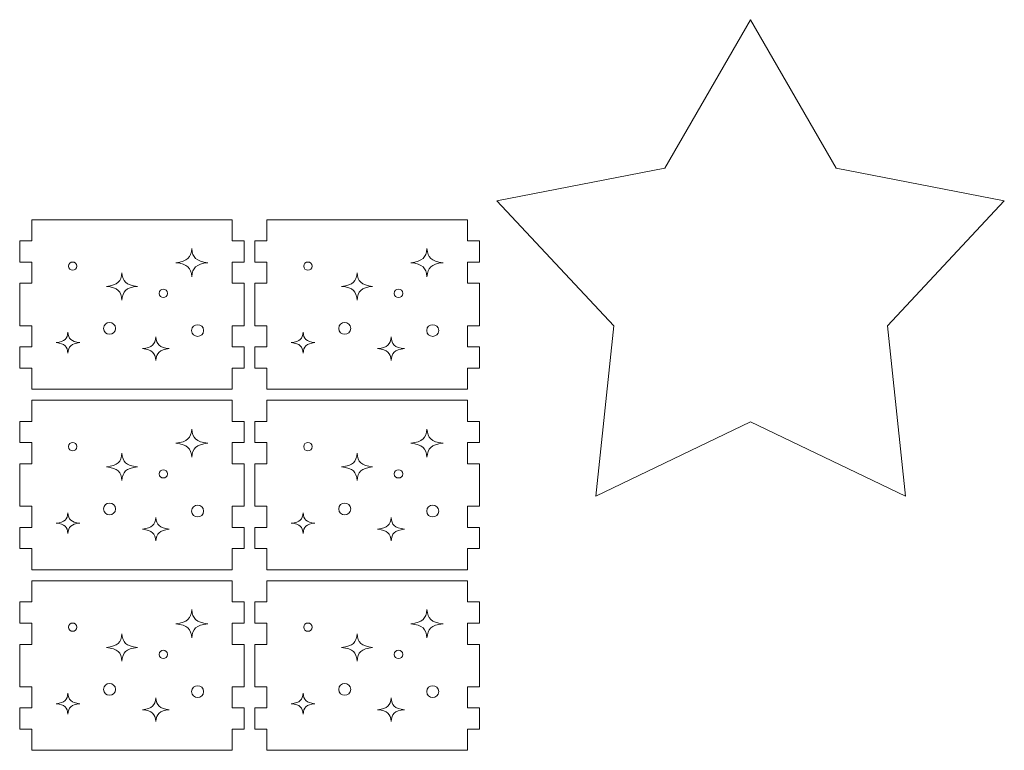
# Model space of a CAD drawing. Header units: millimetres. Extents: x -195 to 206, y -124 to 119.
# Tile 10 of 10: x 21 to 206, y -17 to 119. Entities that reach past the tile are written whole.
import ezdxf

# ---------------------------------------------------------------- set-up
doc = ezdxf.new("R2010")
doc.units = ezdxf.units.MM
doc.header["$MEASUREMENT"] = 0
doc.layers.add('Layer 1', color=7, linetype='Continuous')

msp = doc.modelspace()

# ---------------------------------------------------------------- linework, layer by layer
at = {"layer": 'Layer 1', "color": 140, "lineweight": 5}
msp.add_open_spline([(183.7209, 62.0719), (183.7209, 62.0719), (187.0667, 30.2372), (187.0667, 30.2372), (187.0667, 30.2372), (187.0667, 30.2372), (158.1106, 44.1735), (158.1106, 44.1735), (158.1106, 44.1735), (158.1106, 44.1735), (129.1541, 30.2372), (129.1541, 30.2372), (129.1541, 30.2372), (129.1541, 30.2372), (132.5001, 62.0719), (132.5001, 62.0719), (132.5001, 62.0719), (132.5001, 62.0719), (110.6734, 85.4783), (110.6734, 85.4783), (110.6734, 85.4783), (110.6734, 85.4783), (142.0896, 91.5848), (142.0896, 91.5848), (142.0896, 91.5848), (142.0896, 91.5848), (158.1106, 119.3343), (158.1106, 119.3343), (158.1106, 119.3343), (158.1106, 119.3343), (174.1316, 91.5848), (174.1316, 91.5848), (174.1316, 91.5848), (174.1316, 91.5848), (205.548, 85.4783), (205.548, 85.4783), (205.548, 85.4783), (205.548, 85.4783), (183.7209, 62.0719), (183.7209, 62.0719)], degree=3, knots=[0, 0, 0, 0, 0.09090909, 0.09090909, 0.09090909, 0.09090909, 0.18181818, 0.18181818, 0.18181818, 0.18181818, 0.27272727, 0.27272727, 0.27272727, 0.27272727, 0.36363636, 0.36363636, 0.36363636, 0.36363636, 0.45454545, 0.45454545, 0.45454545, 0.45454545, 0.54545455, 0.54545455, 0.54545455, 0.54545455, 0.63636364, 0.63636364, 0.63636364, 0.63636364, 0.72727273, 0.72727273, 0.72727273, 0.72727273, 0.81818182, 0.81818182, 0.81818182, 0.81818182, 1, 1, 1, 1], dxfattribs=at)
at = {"layer": 'Layer 1', "color": 1, "lineweight": 5}
for points, knots in [([(63.4158, 74.0108), (63.4158, 74.0108), (63.4158, 77.9721), (63.4158, 77.9721), (63.4158, 77.9721), (63.4158, 77.9721), (61.1657, 77.9721), (61.1657, 77.9721), (61.1657, 77.9721), (61.1657, 77.9721), (61.1657, 81.9335), (61.1657, 81.9335), (61.1657, 81.9335), (61.1657, 81.9335), (23.6657, 81.9335), (23.6657, 81.9335), (23.6657, 81.9335), (23.6657, 81.9335), (23.6657, 77.9722), (23.6657, 77.9722), (23.6657, 77.9722), (23.6657, 77.9722), (21.4157, 77.9721), (21.4157, 77.9721), (21.4157, 77.9721), (21.4157, 77.9721), (21.4157, 74.0107), (21.4157, 74.0107), (21.4157, 74.0107), (21.4157, 74.0107), (23.6657, 74.0108), (23.6657, 74.0108), (23.6657, 74.0108), (23.6657, 74.0108), (23.6657, 70.0495), (23.6657, 70.0495), (23.6657, 70.0495), (23.6657, 70.0495), (21.4157, 70.0494), (21.4157, 70.0494), (21.4157, 70.0494), (21.4157, 67.2785), (21.4157, 64.8976), (21.4157, 62.1267), (21.4157, 62.1267), (21.4157, 62.1267), (23.6657, 62.1267), (23.6657, 62.1267), (23.6657, 62.1267), (23.6657, 62.1267), (23.6657, 58.1653), (23.6657, 58.1653), (23.6657, 58.1653), (23.6657, 58.1653), (21.4157, 58.1654), (21.4157, 58.1654), (21.4157, 58.1654), (21.4157, 58.1654), (21.4157, 54.204), (21.4157, 54.204), (21.4157, 54.204), (21.4157, 54.204), (23.6657, 54.204), (23.6657, 54.204), (23.6657, 54.204), (23.6657, 54.204), (23.6657, 50.2427), (23.6657, 50.2427), (23.6657, 50.2427), (23.6657, 50.2427), (61.1657, 50.2427), (61.1657, 50.2427), (61.1657, 50.2427), (61.1657, 50.2427), (61.1657, 54.204), (61.1657, 54.204), (61.1657, 54.204), (61.1657, 54.204), (63.4158, 54.204), (63.4158, 54.204), (63.4158, 54.204), (63.4158, 54.204), (63.4158, 58.1653), (63.4158, 58.1653), (63.4158, 58.1653), (63.4158, 58.1653), (61.1657, 58.1653), (61.1657, 58.1653), (61.1657, 58.1653), (61.1657, 58.1653), (61.1657, 62.1267), (61.1657, 62.1267), (61.1657, 62.1267), (61.1657, 62.1267), (63.4158, 62.1267), (63.4158, 62.1267), (63.4158, 62.1267), (63.4158, 64.8976), (63.4158, 67.2785), (63.4158, 70.0494), (63.4158, 70.0494), (63.4158, 70.0494), (61.1657, 70.0494), (61.1657, 70.0494), (61.1657, 70.0494), (61.1657, 70.0494), (61.1657, 74.0108), (61.1657, 74.0108), (61.1657, 74.0108), (61.1657, 74.0108), (63.4158, 74.0108), (63.4158, 74.0108)], [0, 0, 0, 0, 0.03448276, 0.03448276, 0.03448276, 0.03448276, 0.06896552, 0.06896552, 0.06896552, 0.06896552, 0.10344828, 0.10344828, 0.10344828, 0.10344828, 0.13793103, 0.13793103, 0.13793103, 0.13793103, 0.17241379, 0.17241379, 0.17241379, 0.17241379, 0.20689655, 0.20689655, 0.20689655, 0.20689655, 0.24137931, 0.24137931, 0.24137931, 0.24137931, 0.27586207, 0.27586207, 0.27586207, 0.27586207, 0.31034483, 0.31034483, 0.31034483, 0.31034483, 0.34482759, 0.34482759, 0.34482759, 0.34482759, 0.37931034, 0.37931034, 0.37931034, 0.37931034, 0.4137931, 0.4137931, 0.4137931, 0.4137931, 0.44827586, 0.44827586, 0.44827586, 0.44827586, 0.48275862, 0.48275862, 0.48275862, 0.48275862, 0.51724138, 0.51724138, 0.51724138, 0.51724138, 0.55172414, 0.55172414, 0.55172414, 0.55172414, 0.5862069, 0.5862069, 0.5862069, 0.5862069, 0.62068966, 0.62068966, 0.62068966, 0.62068966, 0.65517241, 0.65517241, 0.65517241, 0.65517241, 0.68965517, 0.68965517, 0.68965517, 0.68965517, 0.72413793, 0.72413793, 0.72413793, 0.72413793, 0.75862069, 0.75862069, 0.75862069, 0.75862069, 0.79310345, 0.79310345, 0.79310345, 0.79310345, 0.82758621, 0.82758621, 0.82758621, 0.82758621, 0.86206897, 0.86206897, 0.86206897, 0.86206897, 0.89655172, 0.89655172, 0.89655172, 0.89655172, 0.93103448, 0.93103448, 0.93103448, 0.93103448, 1, 1, 1, 1]), ([(107.3953, 74.0108), (107.3953, 74.0108), (107.3953, 77.9721), (107.3953, 77.9721), (107.3953, 77.9721), (107.3953, 77.9721), (105.1453, 77.9721), (105.1453, 77.9721), (105.1453, 77.9721), (105.1453, 77.9721), (105.1453, 81.9335), (105.1453, 81.9335), (105.1453, 81.9335), (105.1453, 81.9335), (67.6453, 81.9335), (67.6453, 81.9335), (67.6453, 81.9335), (67.6453, 81.9335), (67.6453, 77.9722), (67.6453, 77.9722), (67.6453, 77.9722), (67.6453, 77.9722), (65.3953, 77.9721), (65.3953, 77.9721), (65.3953, 77.9721), (65.3953, 77.9721), (65.3953, 74.0107), (65.3953, 74.0107), (65.3953, 74.0107), (65.3953, 74.0107), (67.6453, 74.0108), (67.6453, 74.0108), (67.6453, 74.0108), (67.6453, 74.0108), (67.6453, 70.0495), (67.6453, 70.0495), (67.6453, 70.0495), (67.6453, 70.0495), (65.3953, 70.0494), (65.3953, 70.0494), (65.3953, 70.0494), (65.3953, 67.2785), (65.3953, 64.8976), (65.3953, 62.1267), (65.3953, 62.1267), (65.3953, 62.1267), (67.6453, 62.1267), (67.6453, 62.1267), (67.6453, 62.1267), (67.6453, 62.1267), (67.6453, 58.1653), (67.6453, 58.1653), (67.6453, 58.1653), (67.6453, 58.1653), (65.3953, 58.1654), (65.3953, 58.1654), (65.3953, 58.1654), (65.3953, 58.1654), (65.3953, 54.204), (65.3953, 54.204), (65.3953, 54.204), (65.3953, 54.204), (67.6453, 54.204), (67.6453, 54.204), (67.6453, 54.204), (67.6453, 54.204), (67.6453, 50.2427), (67.6453, 50.2427), (67.6453, 50.2427), (67.6453, 50.2427), (105.1453, 50.2427), (105.1453, 50.2427), (105.1453, 50.2427), (105.1453, 50.2427), (105.1453, 54.204), (105.1453, 54.204), (105.1453, 54.204), (105.1453, 54.204), (107.3953, 54.204), (107.3953, 54.204), (107.3953, 54.204), (107.3953, 54.204), (107.3953, 58.1653), (107.3953, 58.1653), (107.3953, 58.1653), (107.3953, 58.1653), (105.1453, 58.1653), (105.1453, 58.1653), (105.1453, 58.1653), (105.1453, 58.1653), (105.1453, 62.1267), (105.1453, 62.1267), (105.1453, 62.1267), (105.1453, 62.1267), (107.3953, 62.1267), (107.3953, 62.1267), (107.3953, 62.1267), (107.3953, 64.8976), (107.3953, 67.2785), (107.3953, 70.0494), (107.3953, 70.0494), (107.3953, 70.0494), (105.1453, 70.0494), (105.1453, 70.0494), (105.1453, 70.0494), (105.1453, 70.0494), (105.1453, 74.0108), (105.1453, 74.0108), (105.1453, 74.0108), (105.1453, 74.0108), (107.3953, 74.0108), (107.3953, 74.0108)], [0, 0, 0, 0, 0.03448276, 0.03448276, 0.03448276, 0.03448276, 0.06896552, 0.06896552, 0.06896552, 0.06896552, 0.10344828, 0.10344828, 0.10344828, 0.10344828, 0.13793103, 0.13793103, 0.13793103, 0.13793103, 0.17241379, 0.17241379, 0.17241379, 0.17241379, 0.20689655, 0.20689655, 0.20689655, 0.20689655, 0.24137931, 0.24137931, 0.24137931, 0.24137931, 0.27586207, 0.27586207, 0.27586207, 0.27586207, 0.31034483, 0.31034483, 0.31034483, 0.31034483, 0.34482759, 0.34482759, 0.34482759, 0.34482759, 0.37931034, 0.37931034, 0.37931034, 0.37931034, 0.4137931, 0.4137931, 0.4137931, 0.4137931, 0.44827586, 0.44827586, 0.44827586, 0.44827586, 0.48275862, 0.48275862, 0.48275862, 0.48275862, 0.51724138, 0.51724138, 0.51724138, 0.51724138, 0.55172414, 0.55172414, 0.55172414, 0.55172414, 0.5862069, 0.5862069, 0.5862069, 0.5862069, 0.62068966, 0.62068966, 0.62068966, 0.62068966, 0.65517241, 0.65517241, 0.65517241, 0.65517241, 0.68965517, 0.68965517, 0.68965517, 0.68965517, 0.72413793, 0.72413793, 0.72413793, 0.72413793, 0.75862069, 0.75862069, 0.75862069, 0.75862069, 0.79310345, 0.79310345, 0.79310345, 0.79310345, 0.82758621, 0.82758621, 0.82758621, 0.82758621, 0.86206897, 0.86206897, 0.86206897, 0.86206897, 0.89655172, 0.89655172, 0.89655172, 0.89655172, 0.93103448, 0.93103448, 0.93103448, 0.93103448, 1, 1, 1, 1]), ([(53.5944, 71.2712), (53.4496, 72.9449), (52.8249, 73.6561), (50.5848, 73.9075), (50.5848, 73.9075), (52.8249, 74.1615), (53.4497, 74.8726), (53.5944, 76.5438), (53.5944, 76.5438), (53.7392, 74.8701), (54.3639, 74.1615), (56.604, 73.9075), (56.604, 73.9075), (54.3639, 73.656), (53.7392, 72.9449), (53.5944, 71.2712)], [0, 0, 0, 0, 0.2, 0.2, 0.2, 0.2, 0.4, 0.4, 0.4, 0.4, 0.6, 0.6, 0.6, 0.6, 1, 1, 1, 1]), ([(97.5741, 71.2712), (97.4293, 72.9449), (96.8045, 73.6561), (94.5643, 73.9075), (94.5643, 73.9075), (96.8045, 74.1615), (97.4292, 74.8726), (97.5741, 76.5438), (97.5741, 76.5438), (97.7188, 74.8701), (98.3436, 74.1615), (100.5836, 73.9075), (100.5836, 73.9075), (98.3435, 73.656), (97.7188, 72.9449), (97.5741, 71.2712)], [0, 0, 0, 0, 0.2, 0.2, 0.2, 0.2, 0.4, 0.4, 0.4, 0.4, 0.6, 0.6, 0.6, 0.6, 1, 1, 1, 1]), ([(32.1301, 73.2624), (32.1301, 72.2392), (30.5426, 72.2409), (30.5426, 73.2624), (30.5426, 73.2624), (30.5426, 74.2856), (32.1301, 74.2839), (32.1301, 73.2624)], [0, 0, 0, 0, 0.33333333, 0.33333333, 0.33333333, 0.33333333, 1, 1, 1, 1]), ([(76.1097, 73.2624), (76.1097, 72.2392), (74.5222, 72.2409), (74.5222, 73.2624), (74.5222, 73.2624), (74.5222, 74.2856), (76.1097, 74.2839), (76.1097, 73.2624)], [0, 0, 0, 0, 0.33333333, 0.33333333, 0.33333333, 0.33333333, 1, 1, 1, 1]), ([(40.5306, 66.9263), (40.3906, 68.5449), (39.7864, 69.2325), (37.6202, 69.4757), (37.6202, 69.4757), (39.7864, 69.7213), (40.3906, 70.409), (40.5306, 72.0251), (40.5306, 72.0251), (40.6706, 70.4066), (41.2748, 69.7213), (43.441, 69.4757), (43.441, 69.4757), (41.2748, 69.2326), (40.6706, 68.5449), (40.5306, 66.9263)], [0, 0, 0, 0, 0.2, 0.2, 0.2, 0.2, 0.4, 0.4, 0.4, 0.4, 0.6, 0.6, 0.6, 0.6, 1, 1, 1, 1]), ([(84.5103, 66.9263), (84.3703, 68.5449), (83.766, 69.2325), (81.5998, 69.4757), (81.5998, 69.4757), (83.7661, 69.7213), (84.3703, 70.409), (84.5103, 72.0251), (84.5103, 72.0251), (84.6502, 70.4066), (85.2544, 69.7213), (87.4206, 69.4757), (87.4206, 69.4757), (85.2544, 69.2326), (84.6502, 68.5449), (84.5103, 66.9263)], [0, 0, 0, 0, 0.2, 0.2, 0.2, 0.2, 0.4, 0.4, 0.4, 0.4, 0.6, 0.6, 0.6, 0.6, 1, 1, 1, 1]), ([(49.0634, 68.1692), (49.0634, 67.146), (47.4759, 67.1477), (47.4759, 68.1692), (47.4759, 68.1692), (47.4759, 69.1924), (49.0634, 69.1907), (49.0634, 68.1692)], [0, 0, 0, 0, 0.33333333, 0.33333333, 0.33333333, 0.33333333, 1, 1, 1, 1]), ([(93.043, 68.1692), (93.043, 67.146), (91.4555, 67.1477), (91.4555, 68.1692), (91.4555, 68.1692), (91.4555, 69.1924), (93.043, 69.1907), (93.043, 68.1692)], [0, 0, 0, 0, 0.33333333, 0.33333333, 0.33333333, 0.33333333, 1, 1, 1, 1]), ([(37.091, 61.6208), (37.091, 63.0703), (39.34, 63.0679), (39.34, 61.6208), (39.34, 61.6208), (39.34, 60.1713), (37.091, 60.1737), (37.091, 61.6208)], [0, 0, 0, 0, 0.33333333, 0.33333333, 0.33333333, 0.33333333, 1, 1, 1, 1]), ([(53.5613, 61.2239), (53.5613, 62.6734), (55.8103, 62.671), (55.8103, 61.2239), (55.8103, 61.2239), (55.8103, 59.7744), (53.5613, 59.7768), (53.5613, 61.2239)], [0, 0, 0, 0, 0.33333333, 0.33333333, 0.33333333, 0.33333333, 1, 1, 1, 1]), ([(81.0706, 61.6208), (81.0706, 63.0703), (83.3196, 63.0679), (83.3196, 61.6208), (83.3196, 61.6208), (83.3195, 60.1713), (81.0706, 60.1737), (81.0706, 61.6208)], [0, 0, 0, 0, 0.33333333, 0.33333333, 0.33333333, 0.33333333, 1, 1, 1, 1]), ([(97.5409, 61.2239), (97.5409, 62.6734), (99.7899, 62.671), (99.7899, 61.2239), (99.7899, 61.2239), (99.7898, 59.7744), (97.5409, 59.7768), (97.5409, 61.2239)], [0, 0, 0, 0, 0.33333333, 0.33333333, 0.33333333, 0.33333333, 1, 1, 1, 1]), ([(30.4433, 57.0175), (30.3367, 58.2498), (29.8767, 58.7734), (28.2274, 58.9585), (28.2274, 58.9585), (29.8767, 59.1455), (30.3367, 59.6691), (30.4433, 60.8995), (30.4433, 60.8995), (30.5499, 59.6672), (31.0099, 59.1455), (32.6592, 58.9585), (32.6592, 58.9585), (31.0099, 58.7734), (30.5499, 58.2498), (30.4433, 57.0175)], [0, 0, 0, 0, 0.2, 0.2, 0.2, 0.2, 0.4, 0.4, 0.4, 0.4, 0.6, 0.6, 0.6, 0.6, 1, 1, 1, 1]), ([(74.423, 57.0175), (74.3164, 58.2498), (73.8564, 58.7734), (72.2071, 58.9585), (72.2071, 58.9585), (73.8564, 59.1455), (74.3164, 59.6691), (74.423, 60.8995), (74.423, 60.8995), (74.5296, 59.6672), (74.9896, 59.1455), (76.6389, 58.9585), (76.6389, 58.9585), (74.9895, 58.7734), (74.5295, 58.2498), (74.423, 57.0175)], [0, 0, 0, 0, 0.2, 0.2, 0.2, 0.2, 0.4, 0.4, 0.4, 0.4, 0.6, 0.6, 0.6, 0.6, 1, 1, 1, 1]), ([(46.8806, 55.6323), (46.7597, 57.0301), (46.2379, 57.6241), (44.3671, 57.834), (44.3671, 57.834), (46.238, 58.0461), (46.7597, 58.6401), (46.8806, 60.0357), (46.8806, 60.0357), (47.0015, 58.6379), (47.5233, 58.0461), (49.3941, 57.834), (49.3941, 57.834), (47.5232, 57.6241), (47.0015, 57.0302), (46.8806, 55.6323)], [0, 0, 0, 0, 0.2, 0.2, 0.2, 0.2, 0.4, 0.4, 0.4, 0.4, 0.6, 0.6, 0.6, 0.6, 1, 1, 1, 1]), ([(90.8603, 55.6323), (90.7394, 57.0301), (90.2176, 57.6241), (88.3466, 57.834), (88.3466, 57.834), (90.2175, 58.0461), (90.7393, 58.6401), (90.8603, 60.0357), (90.8603, 60.0357), (90.9811, 58.6379), (91.5029, 58.0461), (93.3737, 57.834), (93.3737, 57.834), (91.5029, 57.6241), (90.9811, 57.0302), (90.8603, 55.6323)], [0, 0, 0, 0, 0.2, 0.2, 0.2, 0.2, 0.4, 0.4, 0.4, 0.4, 0.6, 0.6, 0.6, 0.6, 1, 1, 1, 1]), ([(63.4158, 40.2617), (63.4158, 40.2617), (63.4158, 44.2231), (63.4158, 44.2231), (63.4158, 44.2231), (63.4158, 44.2231), (61.1657, 44.2231), (61.1657, 44.2231), (61.1657, 44.2231), (61.1657, 44.2231), (61.1657, 48.1844), (61.1657, 48.1844), (61.1657, 48.1844), (61.1657, 48.1844), (23.6657, 48.1844), (23.6657, 48.1844), (23.6657, 48.1844), (23.6657, 48.1844), (23.6657, 44.223), (23.6657, 44.223), (23.6657, 44.223), (23.6657, 44.223), (21.4157, 44.2231), (21.4157, 44.2231), (21.4157, 44.2231), (21.4157, 44.2231), (21.4157, 40.2618), (21.4157, 40.2618), (21.4157, 40.2618), (21.4157, 40.2618), (23.6657, 40.2617), (23.6657, 40.2617), (23.6657, 40.2617), (23.6657, 40.2617), (23.6657, 36.3003), (23.6657, 36.3003), (23.6657, 36.3003), (23.6657, 36.3003), (21.4157, 36.3003), (21.4157, 36.3003), (21.4157, 36.3003), (21.4157, 33.5294), (21.4157, 31.1485), (21.4157, 28.3776), (21.4157, 28.3776), (21.4157, 28.3776), (23.6657, 28.3776), (23.6657, 28.3776), (23.6657, 28.3776), (23.6657, 28.3776), (23.6657, 24.4162), (23.6657, 24.4162), (23.6657, 24.4162), (23.6657, 24.4162), (21.4157, 24.4163), (21.4157, 24.4163), (21.4157, 24.4163), (21.4157, 24.4163), (21.4157, 20.455), (21.4157, 20.455), (21.4157, 20.455), (21.4157, 20.455), (23.6657, 20.4549), (23.6657, 20.4549), (23.6657, 20.4549), (23.6657, 20.4549), (23.6657, 16.4935), (23.6657, 16.4935), (23.6657, 16.4935), (23.6657, 16.4935), (61.1657, 16.4936), (61.1657, 16.4936), (61.1657, 16.4936), (61.1657, 16.4936), (61.1657, 20.4549), (61.1657, 20.4549), (61.1657, 20.4549), (61.1657, 20.4549), (63.4158, 20.4549), (63.4158, 20.4549), (63.4158, 20.4549), (63.4158, 20.4549), (63.4158, 24.4163), (63.4158, 24.4163), (63.4158, 24.4163), (63.4158, 24.4163), (61.1657, 24.4163), (61.1657, 24.4163), (61.1657, 24.4163), (61.1657, 24.4163), (61.1657, 28.3777), (61.1657, 28.3777), (61.1657, 28.3777), (61.1657, 28.3777), (63.4158, 28.3776), (63.4158, 28.3776), (63.4158, 28.3776), (63.4158, 31.1485), (63.4158, 33.5294), (63.4158, 36.3003), (63.4158, 36.3003), (63.4158, 36.3003), (61.1657, 36.3004), (61.1657, 36.3004), (61.1657, 36.3004), (61.1657, 36.3004), (61.1657, 40.2617), (61.1657, 40.2617), (61.1657, 40.2617), (61.1657, 40.2617), (63.4158, 40.2617), (63.4158, 40.2617)], [0, 0, 0, 0, 0.03448276, 0.03448276, 0.03448276, 0.03448276, 0.06896552, 0.06896552, 0.06896552, 0.06896552, 0.10344828, 0.10344828, 0.10344828, 0.10344828, 0.13793103, 0.13793103, 0.13793103, 0.13793103, 0.17241379, 0.17241379, 0.17241379, 0.17241379, 0.20689655, 0.20689655, 0.20689655, 0.20689655, 0.24137931, 0.24137931, 0.24137931, 0.24137931, 0.27586207, 0.27586207, 0.27586207, 0.27586207, 0.31034483, 0.31034483, 0.31034483, 0.31034483, 0.34482759, 0.34482759, 0.34482759, 0.34482759, 0.37931034, 0.37931034, 0.37931034, 0.37931034, 0.4137931, 0.4137931, 0.4137931, 0.4137931, 0.44827586, 0.44827586, 0.44827586, 0.44827586, 0.48275862, 0.48275862, 0.48275862, 0.48275862, 0.51724138, 0.51724138, 0.51724138, 0.51724138, 0.55172414, 0.55172414, 0.55172414, 0.55172414, 0.5862069, 0.5862069, 0.5862069, 0.5862069, 0.62068966, 0.62068966, 0.62068966, 0.62068966, 0.65517241, 0.65517241, 0.65517241, 0.65517241, 0.68965517, 0.68965517, 0.68965517, 0.68965517, 0.72413793, 0.72413793, 0.72413793, 0.72413793, 0.75862069, 0.75862069, 0.75862069, 0.75862069, 0.79310345, 0.79310345, 0.79310345, 0.79310345, 0.82758621, 0.82758621, 0.82758621, 0.82758621, 0.86206897, 0.86206897, 0.86206897, 0.86206897, 0.89655172, 0.89655172, 0.89655172, 0.89655172, 0.93103448, 0.93103448, 0.93103448, 0.93103448, 1, 1, 1, 1]), ([(105.1453, 20.4549), (105.1453, 20.4549), (107.3953, 20.4549), (107.3953, 20.4549), (107.3953, 20.4549), (107.3953, 20.4549), (107.3953, 24.4162), (107.3953, 24.4162), (107.3953, 24.4162), (107.3953, 24.4162), (105.1453, 24.4163), (105.1453, 24.4163), (105.1453, 24.4163), (105.1453, 24.4163), (105.1453, 28.3777), (105.1453, 28.3777), (105.1453, 28.3777), (105.1453, 28.3777), (107.3953, 28.3777), (107.3953, 28.3777), (107.3953, 28.3777), (107.3953, 31.1486), (107.3953, 33.5295), (107.3953, 36.3004), (107.3953, 36.3004), (107.3953, 36.3004), (105.1453, 36.3003), (105.1453, 36.3003), (105.1453, 36.3003), (105.1453, 36.3003), (105.1453, 40.2617), (105.1453, 40.2617), (105.1453, 40.2617), (105.1453, 40.2617), (107.3953, 40.2617), (107.3953, 40.2617), (107.3953, 40.2617), (107.3953, 40.2617), (107.3953, 44.223), (107.3953, 44.223), (107.3953, 44.223), (107.3953, 44.223), (105.1453, 44.223), (105.1453, 44.223), (105.1453, 44.223), (105.1453, 44.223), (105.1453, 48.1844), (105.1453, 48.1844), (105.1453, 48.1844), (105.1453, 48.1844), (67.6454, 48.1844), (67.6454, 48.1844), (67.6454, 48.1844), (67.6454, 48.1844), (67.6454, 44.2231), (67.6454, 44.2231), (67.6454, 44.2231), (67.6454, 44.2231), (65.3954, 44.2231), (65.3954, 44.2231), (65.3954, 44.2231), (65.3954, 44.2231), (65.3954, 40.2618), (65.3954, 40.2618), (65.3954, 40.2618), (65.3954, 40.2618), (67.6454, 40.2617), (67.6454, 40.2617), (67.6454, 40.2617), (67.6454, 40.2617), (67.6454, 36.3003), (67.6454, 36.3003), (67.6454, 36.3003), (67.6454, 36.3003), (65.3954, 36.3004), (65.3954, 36.3004), (65.3954, 36.3004), (65.3954, 33.5295), (65.3954, 31.1486), (65.3954, 28.3777), (65.3954, 28.3777), (65.3954, 28.3777), (67.6454, 28.3777), (67.6454, 28.3777), (67.6454, 28.3777), (67.6454, 28.3777), (67.6454, 24.4163), (67.6454, 24.4163), (67.6454, 24.4163), (67.6454, 24.4163), (65.3954, 24.4163), (65.3954, 24.4163), (65.3954, 24.4163), (65.3954, 24.4163), (65.3954, 20.455), (65.3954, 20.455), (65.3954, 20.455), (65.3954, 20.455), (67.6454, 20.4549), (67.6454, 20.4549), (67.6454, 20.4549), (67.6454, 20.4549), (67.6454, 16.4935), (67.6454, 16.4935), (67.6454, 16.4935), (67.6454, 16.4935), (105.1453, 16.4936), (105.1453, 16.4936), (105.1453, 16.4936), (105.1453, 16.4936), (105.1453, 20.4549), (105.1453, 20.4549)], [0, 0, 0, 0, 0.03448276, 0.03448276, 0.03448276, 0.03448276, 0.06896552, 0.06896552, 0.06896552, 0.06896552, 0.10344828, 0.10344828, 0.10344828, 0.10344828, 0.13793103, 0.13793103, 0.13793103, 0.13793103, 0.17241379, 0.17241379, 0.17241379, 0.17241379, 0.20689655, 0.20689655, 0.20689655, 0.20689655, 0.24137931, 0.24137931, 0.24137931, 0.24137931, 0.27586207, 0.27586207, 0.27586207, 0.27586207, 0.31034483, 0.31034483, 0.31034483, 0.31034483, 0.34482759, 0.34482759, 0.34482759, 0.34482759, 0.37931034, 0.37931034, 0.37931034, 0.37931034, 0.4137931, 0.4137931, 0.4137931, 0.4137931, 0.44827586, 0.44827586, 0.44827586, 0.44827586, 0.48275862, 0.48275862, 0.48275862, 0.48275862, 0.51724138, 0.51724138, 0.51724138, 0.51724138, 0.55172414, 0.55172414, 0.55172414, 0.55172414, 0.5862069, 0.5862069, 0.5862069, 0.5862069, 0.62068966, 0.62068966, 0.62068966, 0.62068966, 0.65517241, 0.65517241, 0.65517241, 0.65517241, 0.68965517, 0.68965517, 0.68965517, 0.68965517, 0.72413793, 0.72413793, 0.72413793, 0.72413793, 0.75862069, 0.75862069, 0.75862069, 0.75862069, 0.79310345, 0.79310345, 0.79310345, 0.79310345, 0.82758621, 0.82758621, 0.82758621, 0.82758621, 0.86206897, 0.86206897, 0.86206897, 0.86206897, 0.89655172, 0.89655172, 0.89655172, 0.89655172, 0.93103448, 0.93103448, 0.93103448, 0.93103448, 1, 1, 1, 1]), ([(53.5944, 37.5221), (53.4496, 39.1958), (52.8249, 39.907), (50.5848, 40.1584), (50.5848, 40.1584), (52.8249, 40.4124), (53.4497, 41.1235), (53.5944, 42.7947), (53.5944, 42.7947), (53.7392, 41.121), (54.3639, 40.4124), (56.604, 40.1584), (56.604, 40.1584), (54.3639, 39.907), (53.7392, 39.1959), (53.5944, 37.5221)], [0, 0, 0, 0, 0.2, 0.2, 0.2, 0.2, 0.4, 0.4, 0.4, 0.4, 0.6, 0.6, 0.6, 0.6, 1, 1, 1, 1]), ([(94.5643, 40.1584), (96.8044, 40.4124), (97.4292, 41.1235), (97.574, 42.7947), (97.574, 42.7947), (97.7188, 41.121), (98.3435, 40.4124), (100.5836, 40.1584), (100.5836, 40.1584), (98.3435, 39.907), (97.7188, 39.1958), (97.574, 37.5221), (97.574, 37.5221), (97.4292, 39.1959), (96.8044, 39.907), (94.5643, 40.1584)], [0, 0, 0, 0, 0.2, 0.2, 0.2, 0.2, 0.4, 0.4, 0.4, 0.4, 0.6, 0.6, 0.6, 0.6, 1, 1, 1, 1]), ([(32.1301, 39.5134), (32.1301, 38.4902), (30.5426, 38.4919), (30.5426, 39.5134), (30.5426, 39.5134), (30.5426, 40.5366), (32.1301, 40.5349), (32.1301, 39.5134)], [0, 0, 0, 0, 0.33333333, 0.33333333, 0.33333333, 0.33333333, 1, 1, 1, 1]), ([(74.5222, 39.5134), (74.5222, 40.5366), (76.1097, 40.5349), (76.1097, 39.5134), (76.1097, 39.5134), (76.1097, 38.4902), (74.5222, 38.4919), (74.5222, 39.5134)], [0, 0, 0, 0, 0.33333333, 0.33333333, 0.33333333, 0.33333333, 1, 1, 1, 1]), ([(40.5306, 33.1773), (40.3906, 34.7959), (39.7864, 35.4835), (37.6202, 35.7267), (37.6202, 35.7267), (39.7864, 35.9723), (40.3906, 36.66), (40.5306, 38.2761), (40.5306, 38.2761), (40.6706, 36.6576), (41.2748, 35.9723), (43.441, 35.7267), (43.441, 35.7267), (41.2748, 35.4835), (40.6706, 34.7958), (40.5306, 33.1773)], [0, 0, 0, 0, 0.2, 0.2, 0.2, 0.2, 0.4, 0.4, 0.4, 0.4, 0.6, 0.6, 0.6, 0.6, 1, 1, 1, 1]), ([(84.5102, 33.1773), (84.3702, 34.7959), (83.766, 35.4835), (81.5998, 35.7267), (81.5998, 35.7267), (83.7661, 35.9723), (84.3702, 36.66), (84.5102, 38.2761), (84.5102, 38.2761), (84.6502, 36.6576), (85.2544, 35.9723), (87.4206, 35.7267), (87.4206, 35.7267), (85.2544, 35.4835), (84.6502, 34.7958), (84.5102, 33.1773)], [0, 0, 0, 0, 0.2, 0.2, 0.2, 0.2, 0.4, 0.4, 0.4, 0.4, 0.6, 0.6, 0.6, 0.6, 1, 1, 1, 1]), ([(49.0634, 34.4202), (49.0634, 33.397), (47.4759, 33.3987), (47.4759, 34.4202), (47.4759, 34.4202), (47.4759, 35.4433), (49.0634, 35.4416), (49.0634, 34.4202)], [0, 0, 0, 0, 0.33333333, 0.33333333, 0.33333333, 0.33333333, 1, 1, 1, 1]), ([(93.043, 34.4201), (93.043, 33.3969), (91.4555, 33.3986), (91.4555, 34.4201), (91.4555, 34.4201), (91.4555, 35.4433), (93.043, 35.4416), (93.043, 34.4201)], [0, 0, 0, 0, 0.33333333, 0.33333333, 0.33333333, 0.33333333, 1, 1, 1, 1]), ([(37.091, 27.8717), (37.091, 29.3212), (39.34, 29.3188), (39.34, 27.8717), (39.34, 27.8717), (39.34, 26.4222), (37.091, 26.4246), (37.091, 27.8717)], [0, 0, 0, 0, 0.33333333, 0.33333333, 0.33333333, 0.33333333, 1, 1, 1, 1]), ([(53.5613, 27.4748), (53.5613, 28.9243), (55.8103, 28.9219), (55.8103, 27.4748), (55.8103, 27.4748), (55.8103, 26.0253), (53.5613, 26.0277), (53.5613, 27.4748)], [0, 0, 0, 0, 0.33333333, 0.33333333, 0.33333333, 0.33333333, 1, 1, 1, 1]), ([(81.0706, 27.8717), (81.0706, 29.3212), (83.3196, 29.3188), (83.3196, 27.8717), (83.3196, 27.8717), (83.3195, 26.4222), (81.0706, 26.4246), (81.0706, 27.8717)], [0, 0, 0, 0, 0.33333333, 0.33333333, 0.33333333, 0.33333333, 1, 1, 1, 1]), ([(99.7899, 27.4748), (99.7899, 26.0253), (97.5409, 26.0277), (97.5409, 27.4748), (97.5409, 27.4748), (97.5409, 28.9243), (99.7899, 28.9219), (99.7899, 27.4748)], [0, 0, 0, 0, 0.33333333, 0.33333333, 0.33333333, 0.33333333, 1, 1, 1, 1]), ([(30.4433, 23.2685), (30.3367, 24.5008), (29.8767, 25.0244), (28.2274, 25.2095), (28.2274, 25.2095), (29.8767, 25.3965), (30.3367, 25.9201), (30.4433, 27.1505), (30.4433, 27.1505), (30.5499, 25.9182), (31.0099, 25.3965), (32.6592, 25.2095), (32.6592, 25.2095), (31.0099, 25.0244), (30.5499, 24.5008), (30.4433, 23.2685)], [0, 0, 0, 0, 0.2, 0.2, 0.2, 0.2, 0.4, 0.4, 0.4, 0.4, 0.6, 0.6, 0.6, 0.6, 1, 1, 1, 1]), ([(46.8806, 21.8833), (46.7597, 23.2811), (46.2379, 23.8751), (44.3671, 24.085), (44.3671, 24.085), (46.238, 24.2971), (46.7597, 24.8911), (46.8806, 26.2867), (46.8806, 26.2867), (47.0015, 24.8889), (47.5233, 24.2971), (49.3941, 24.085), (49.3941, 24.085), (47.5232, 23.875), (47.0015, 23.2811), (46.8806, 21.8833)], [0, 0, 0, 0, 0.2, 0.2, 0.2, 0.2, 0.4, 0.4, 0.4, 0.4, 0.6, 0.6, 0.6, 0.6, 1, 1, 1, 1]), ([(74.423, 23.2685), (74.3164, 24.5008), (73.8564, 25.0244), (72.2071, 25.2095), (72.2071, 25.2095), (73.8564, 25.3965), (74.3164, 25.9201), (74.423, 27.1505), (74.423, 27.1505), (74.5296, 25.9182), (74.9896, 25.3965), (76.6388, 25.2095), (76.6388, 25.2095), (74.9895, 25.0244), (74.5295, 24.5008), (74.423, 23.2685)], [0, 0, 0, 0, 0.2, 0.2, 0.2, 0.2, 0.4, 0.4, 0.4, 0.4, 0.6, 0.6, 0.6, 0.6, 1, 1, 1, 1]), ([(90.8602, 26.2867), (90.9811, 24.8889), (91.5029, 24.2971), (93.3737, 24.085), (93.3737, 24.085), (91.5029, 23.875), (90.9811, 23.2811), (90.8602, 21.8833), (90.8602, 21.8833), (90.7393, 23.2811), (90.2175, 23.8751), (88.3466, 24.085), (88.3466, 24.085), (90.2175, 24.2971), (90.7393, 24.891), (90.8602, 26.2867)], [0, 0, 0, 0, 0.2, 0.2, 0.2, 0.2, 0.4, 0.4, 0.4, 0.4, 0.6, 0.6, 0.6, 0.6, 1, 1, 1, 1]), ([(63.4158, 6.5127), (63.4158, 6.5127), (63.4158, 10.474), (63.4158, 10.474), (63.4158, 10.474), (63.4158, 10.474), (61.1657, 10.4741), (61.1657, 10.4741), (61.1657, 10.4741), (61.1657, 10.4741), (61.1657, 14.4355), (61.1657, 14.4355), (61.1657, 14.4355), (61.1657, 14.4355), (23.6657, 14.4354), (23.6657, 14.4354), (23.6657, 14.4354), (23.6657, 14.4354), (23.6657, 10.4741), (23.6657, 10.4741), (23.6657, 10.4741), (23.6657, 10.4741), (21.4157, 10.4741), (21.4157, 10.4741), (21.4157, 10.4741), (21.4157, 10.4741), (21.4157, 6.5127), (21.4157, 6.5127), (21.4157, 6.5127), (21.4157, 6.5127), (23.6657, 6.5127), (23.6657, 6.5127), (23.6657, 6.5127), (23.6657, 6.5127), (23.6657, 2.5513), (23.6657, 2.5513), (23.6657, 2.5513), (23.6657, 2.5513), (21.4157, 2.5514), (21.4157, 2.5514), (21.4157, 2.5514), (21.4157, -0.2195), (21.4157, -2.6004), (21.4157, -5.3713), (21.4157, -5.3713), (21.4157, -5.3713), (23.6657, -5.3713), (23.6657, -5.3713), (23.6657, -5.3713), (23.6657, -5.3713), (23.6657, -9.3327), (23.6657, -9.3327), (23.6657, -9.3327), (23.6657, -9.3327), (21.4157, -9.3327), (21.4157, -9.3327), (21.4157, -9.3327), (21.4157, -9.3327), (21.4157, -13.2941), (21.4157, -13.2941), (21.4157, -13.2941), (21.4157, -13.2941), (23.6657, -13.2941), (23.6657, -13.2941), (23.6657, -13.2941), (23.6657, -13.2941), (23.6657, -17.2554), (23.6657, -17.2554), (23.6657, -17.2554), (23.6657, -17.2554), (61.1657, -17.2554), (61.1657, -17.2554), (61.1657, -17.2554), (61.1657, -17.2554), (61.1657, -13.294), (61.1657, -13.294), (61.1657, -13.294), (61.1657, -13.294), (63.4158, -13.2941), (63.4158, -13.2941), (63.4158, -13.2941), (63.4158, -13.2941), (63.4158, -9.3327), (63.4158, -9.3327), (63.4158, -9.3327), (63.4158, -9.3327), (61.1657, -9.3327), (61.1657, -9.3327), (61.1657, -9.3327), (61.1657, -9.3327), (61.1657, -5.3713), (61.1657, -5.3713), (61.1657, -5.3713), (61.1657, -5.3713), (63.4158, -5.3713), (63.4158, -5.3713), (63.4158, -5.3713), (63.4158, -2.6004), (63.4158, -0.2195), (63.4158, 2.5514), (63.4158, 2.5514), (63.4158, 2.5514), (61.1657, 2.5514), (61.1657, 2.5514), (61.1657, 2.5514), (61.1657, 2.5514), (61.1657, 6.5127), (61.1657, 6.5127), (61.1657, 6.5127), (61.1657, 6.5127), (63.4158, 6.5127), (63.4158, 6.5127)], [0, 0, 0, 0, 0.03448276, 0.03448276, 0.03448276, 0.03448276, 0.06896552, 0.06896552, 0.06896552, 0.06896552, 0.10344828, 0.10344828, 0.10344828, 0.10344828, 0.13793103, 0.13793103, 0.13793103, 0.13793103, 0.17241379, 0.17241379, 0.17241379, 0.17241379, 0.20689655, 0.20689655, 0.20689655, 0.20689655, 0.24137931, 0.24137931, 0.24137931, 0.24137931, 0.27586207, 0.27586207, 0.27586207, 0.27586207, 0.31034483, 0.31034483, 0.31034483, 0.31034483, 0.34482759, 0.34482759, 0.34482759, 0.34482759, 0.37931034, 0.37931034, 0.37931034, 0.37931034, 0.4137931, 0.4137931, 0.4137931, 0.4137931, 0.44827586, 0.44827586, 0.44827586, 0.44827586, 0.48275862, 0.48275862, 0.48275862, 0.48275862, 0.51724138, 0.51724138, 0.51724138, 0.51724138, 0.55172414, 0.55172414, 0.55172414, 0.55172414, 0.5862069, 0.5862069, 0.5862069, 0.5862069, 0.62068966, 0.62068966, 0.62068966, 0.62068966, 0.65517241, 0.65517241, 0.65517241, 0.65517241, 0.68965517, 0.68965517, 0.68965517, 0.68965517, 0.72413793, 0.72413793, 0.72413793, 0.72413793, 0.75862069, 0.75862069, 0.75862069, 0.75862069, 0.79310345, 0.79310345, 0.79310345, 0.79310345, 0.82758621, 0.82758621, 0.82758621, 0.82758621, 0.86206897, 0.86206897, 0.86206897, 0.86206897, 0.89655172, 0.89655172, 0.89655172, 0.89655172, 0.93103448, 0.93103448, 0.93103448, 0.93103448, 1, 1, 1, 1]), ([(105.1453, -13.2941), (105.1453, -13.2941), (107.3953, -13.2941), (107.3953, -13.2941), (107.3953, -13.2941), (107.3953, -13.2941), (107.3953, -9.3328), (107.3953, -9.3328), (107.3953, -9.3328), (107.3953, -9.3328), (105.1453, -9.3327), (105.1453, -9.3327), (105.1453, -9.3327), (105.1453, -9.3327), (105.1453, -5.3713), (105.1453, -5.3713), (105.1453, -5.3713), (105.1453, -5.3713), (107.3953, -5.3714), (107.3953, -5.3714), (107.3953, -5.3714), (107.3953, -2.6005), (107.3953, -0.2196), (107.3953, 2.5513), (107.3953, 2.5513), (107.3953, 2.5513), (105.1453, 2.5514), (105.1453, 2.5514), (105.1453, 2.5514), (105.1453, 2.5514), (105.1453, 6.5127), (105.1453, 6.5127), (105.1453, 6.5127), (105.1453, 6.5127), (107.3953, 6.5127), (107.3953, 6.5127), (107.3953, 6.5127), (107.3953, 6.5127), (107.3953, 10.4741), (107.3953, 10.4741), (107.3953, 10.4741), (107.3953, 10.4741), (105.1453, 10.4741), (105.1453, 10.4741), (105.1453, 10.4741), (105.1453, 10.4741), (105.1453, 14.4354), (105.1453, 14.4354), (105.1453, 14.4354), (105.1453, 14.4354), (67.6453, 14.4354), (67.6453, 14.4354), (67.6453, 14.4354), (67.6453, 14.4354), (67.6453, 10.4741), (67.6453, 10.4741), (67.6453, 10.4741), (67.6453, 10.4741), (65.3953, 10.4741), (65.3953, 10.4741), (65.3953, 10.4741), (65.3953, 10.4741), (65.3953, 6.5127), (65.3953, 6.5127), (65.3953, 6.5127), (65.3953, 6.5127), (67.6454, 6.5127), (67.6454, 6.5127), (67.6454, 6.5127), (67.6454, 6.5127), (67.6454, 2.5514), (67.6454, 2.5514), (67.6454, 2.5514), (67.6454, 2.5514), (65.3953, 2.5514), (65.3953, 2.5514), (65.3953, 2.5514), (65.3953, -0.2195), (65.3953, -2.6004), (65.3953, -5.3713), (65.3953, -5.3713), (65.3953, -5.3713), (67.6454, -5.3713), (67.6454, -5.3713), (67.6454, -5.3713), (67.6454, -5.3713), (67.6454, -9.3327), (67.6454, -9.3327), (67.6454, -9.3327), (67.6454, -9.3327), (65.3953, -9.3327), (65.3953, -9.3327), (65.3953, -9.3327), (65.3953, -9.3327), (65.3953, -13.2941), (65.3953, -13.2941), (65.3953, -13.2941), (65.3953, -13.2941), (67.6454, -13.2941), (67.6454, -13.2941), (67.6454, -13.2941), (67.6454, -13.2941), (67.6454, -17.2554), (67.6454, -17.2554), (67.6454, -17.2554), (67.6454, -17.2554), (105.1454, -17.2554), (105.1454, -17.2554), (105.1454, -17.2554), (105.1454, -17.2554), (105.1453, -13.2941), (105.1453, -13.2941)], [0, 0, 0, 0, 0.03448276, 0.03448276, 0.03448276, 0.03448276, 0.06896552, 0.06896552, 0.06896552, 0.06896552, 0.10344828, 0.10344828, 0.10344828, 0.10344828, 0.13793103, 0.13793103, 0.13793103, 0.13793103, 0.17241379, 0.17241379, 0.17241379, 0.17241379, 0.20689655, 0.20689655, 0.20689655, 0.20689655, 0.24137931, 0.24137931, 0.24137931, 0.24137931, 0.27586207, 0.27586207, 0.27586207, 0.27586207, 0.31034483, 0.31034483, 0.31034483, 0.31034483, 0.34482759, 0.34482759, 0.34482759, 0.34482759, 0.37931034, 0.37931034, 0.37931034, 0.37931034, 0.4137931, 0.4137931, 0.4137931, 0.4137931, 0.44827586, 0.44827586, 0.44827586, 0.44827586, 0.48275862, 0.48275862, 0.48275862, 0.48275862, 0.51724138, 0.51724138, 0.51724138, 0.51724138, 0.55172414, 0.55172414, 0.55172414, 0.55172414, 0.5862069, 0.5862069, 0.5862069, 0.5862069, 0.62068966, 0.62068966, 0.62068966, 0.62068966, 0.65517241, 0.65517241, 0.65517241, 0.65517241, 0.68965517, 0.68965517, 0.68965517, 0.68965517, 0.72413793, 0.72413793, 0.72413793, 0.72413793, 0.75862069, 0.75862069, 0.75862069, 0.75862069, 0.79310345, 0.79310345, 0.79310345, 0.79310345, 0.82758621, 0.82758621, 0.82758621, 0.82758621, 0.86206897, 0.86206897, 0.86206897, 0.86206897, 0.89655172, 0.89655172, 0.89655172, 0.89655172, 0.93103448, 0.93103448, 0.93103448, 0.93103448, 1, 1, 1, 1]), ([(53.5944, 3.7732), (53.4496, 5.4469), (52.8249, 6.1581), (50.5848, 6.4095), (50.5848, 6.4095), (52.8249, 6.6635), (53.4497, 7.3746), (53.5944, 9.0458), (53.5944, 9.0458), (53.7392, 7.3721), (54.3639, 6.6635), (56.604, 6.4095), (56.604, 6.4095), (54.3639, 6.158), (53.7392, 5.4469), (53.5944, 3.7732)], [0, 0, 0, 0, 0.2, 0.2, 0.2, 0.2, 0.4, 0.4, 0.4, 0.4, 0.6, 0.6, 0.6, 0.6, 1, 1, 1, 1]), ([(94.5643, 6.4094), (96.8044, 6.6634), (97.4292, 7.3745), (97.574, 9.0457), (97.574, 9.0457), (97.7188, 7.372), (98.3435, 6.6634), (100.5836, 6.4094), (100.5836, 6.4094), (98.3435, 6.158), (97.7188, 5.4468), (97.574, 3.7731), (97.574, 3.7731), (97.4292, 5.4469), (96.8044, 6.158), (94.5643, 6.4094)], [0, 0, 0, 0, 0.2, 0.2, 0.2, 0.2, 0.4, 0.4, 0.4, 0.4, 0.6, 0.6, 0.6, 0.6, 1, 1, 1, 1]), ([(32.1301, 5.7644), (32.1301, 4.7412), (30.5426, 4.7429), (30.5426, 5.7644), (30.5426, 5.7644), (30.5426, 6.7876), (32.1301, 6.7859), (32.1301, 5.7644)], [0, 0, 0, 0, 0.33333333, 0.33333333, 0.33333333, 0.33333333, 1, 1, 1, 1]), ([(74.5222, 5.7644), (74.5222, 6.7876), (76.1097, 6.7859), (76.1097, 5.7644), (76.1097, 5.7644), (76.1097, 4.7412), (74.5222, 4.7429), (74.5222, 5.7644)], [0, 0, 0, 0, 0.33333333, 0.33333333, 0.33333333, 0.33333333, 1, 1, 1, 1]), ([(40.5306, -0.5717), (40.3906, 1.0469), (39.7864, 1.7345), (37.6202, 1.9777), (37.6202, 1.9777), (39.7864, 2.2233), (40.3906, 2.911), (40.5306, 4.5271), (40.5306, 4.5271), (40.6706, 2.9086), (41.2748, 2.2233), (43.441, 1.9777), (43.441, 1.9777), (41.2748, 1.7345), (40.6706, 1.0469), (40.5306, -0.5717)], [0, 0, 0, 0, 0.2, 0.2, 0.2, 0.2, 0.4, 0.4, 0.4, 0.4, 0.6, 0.6, 0.6, 0.6, 1, 1, 1, 1]), ([(84.5102, -0.5717), (84.3702, 1.0469), (83.766, 1.7345), (81.5998, 1.9777), (81.5998, 1.9777), (83.7661, 2.2233), (84.3702, 2.911), (84.5102, 4.5271), (84.5102, 4.5271), (84.6502, 2.9086), (85.2544, 2.2233), (87.4206, 1.9777), (87.4206, 1.9777), (85.2544, 1.7345), (84.6502, 1.0468), (84.5102, -0.5717)], [0, 0, 0, 0, 0.2, 0.2, 0.2, 0.2, 0.4, 0.4, 0.4, 0.4, 0.6, 0.6, 0.6, 0.6, 1, 1, 1, 1]), ([(49.0634, 0.6712), (49.0634, -0.352), (47.4759, -0.3503), (47.4759, 0.6712), (47.4759, 0.6712), (47.4759, 1.6943), (49.0634, 1.6926), (49.0634, 0.6712)], [0, 0, 0, 0, 0.33333333, 0.33333333, 0.33333333, 0.33333333, 1, 1, 1, 1]), ([(93.043, 0.6712), (93.043, -0.352), (91.4555, -0.3503), (91.4555, 0.6712), (91.4555, 0.6712), (91.4555, 1.6943), (93.043, 1.6926), (93.043, 0.6712)], [0, 0, 0, 0, 0.33333333, 0.33333333, 0.33333333, 0.33333333, 1, 1, 1, 1]), ([(37.091, -5.8773), (37.091, -4.4278), (39.34, -4.4302), (39.34, -5.8773), (39.34, -5.8773), (39.34, -7.3268), (37.091, -7.3244), (37.091, -5.8773)], [0, 0, 0, 0, 0.33333333, 0.33333333, 0.33333333, 0.33333333, 1, 1, 1, 1]), ([(53.5613, -6.2741), (53.5613, -4.8246), (55.8103, -4.827), (55.8103, -6.2741), (55.8103, -6.2741), (55.8103, -7.7237), (53.5613, -7.7212), (53.5613, -6.2741)], [0, 0, 0, 0, 0.33333333, 0.33333333, 0.33333333, 0.33333333, 1, 1, 1, 1]), ([(81.0706, -5.8773), (81.0706, -4.4278), (83.3196, -4.4302), (83.3196, -5.8773), (83.3196, -5.8773), (83.3195, -7.3268), (81.0706, -7.3244), (81.0706, -5.8773)], [0, 0, 0, 0, 0.33333333, 0.33333333, 0.33333333, 0.33333333, 1, 1, 1, 1]), ([(99.7899, -6.2742), (99.7899, -7.7237), (97.5409, -7.7213), (97.5409, -6.2742), (97.5409, -6.2742), (97.5409, -4.8246), (99.7899, -4.8271), (99.7899, -6.2742)], [0, 0, 0, 0, 0.33333333, 0.33333333, 0.33333333, 0.33333333, 1, 1, 1, 1]), ([(30.4433, -10.4805), (30.3367, -9.2482), (29.8767, -8.7246), (28.2274, -8.5395), (28.2274, -8.5395), (29.8767, -8.3525), (30.3367, -7.8289), (30.4433, -6.5985), (30.4433, -6.5985), (30.5499, -7.8308), (31.0099, -8.3525), (32.6592, -8.5395), (32.6592, -8.5395), (31.0099, -8.7246), (30.5499, -9.2482), (30.4433, -10.4805)], [0, 0, 0, 0, 0.2, 0.2, 0.2, 0.2, 0.4, 0.4, 0.4, 0.4, 0.6, 0.6, 0.6, 0.6, 1, 1, 1, 1]), ([(74.423, -10.4805), (74.3164, -9.2482), (73.8564, -8.7246), (72.2071, -8.5395), (72.2071, -8.5395), (73.8564, -8.3525), (74.3164, -7.8289), (74.423, -6.5985), (74.423, -6.5985), (74.5296, -7.8308), (74.9896, -8.3525), (76.6388, -8.5395), (76.6388, -8.5395), (74.9895, -8.7246), (74.5295, -9.2482), (74.423, -10.4805)], [0, 0, 0, 0, 0.2, 0.2, 0.2, 0.2, 0.4, 0.4, 0.4, 0.4, 0.6, 0.6, 0.6, 0.6, 1, 1, 1, 1]), ([(46.8806, -11.8657), (46.7597, -10.4679), (46.2379, -9.8739), (44.3671, -9.664), (44.3671, -9.664), (46.238, -9.4519), (46.7597, -8.8579), (46.8806, -7.4623), (46.8806, -7.4623), (47.0015, -8.8601), (47.5233, -9.4519), (49.3941, -9.664), (49.3941, -9.664), (47.5232, -9.874), (47.0015, -10.4679), (46.8806, -11.8657)], [0, 0, 0, 0, 0.2, 0.2, 0.2, 0.2, 0.4, 0.4, 0.4, 0.4, 0.6, 0.6, 0.6, 0.6, 1, 1, 1, 1]), ([(90.8602, -7.4623), (90.9811, -8.8601), (91.5029, -9.4519), (93.3737, -9.664), (93.3737, -9.664), (91.5029, -9.874), (90.9811, -10.4679), (90.8602, -11.8657), (90.8602, -11.8657), (90.7393, -10.4679), (90.2175, -9.8739), (88.3466, -9.664), (88.3466, -9.664), (90.2175, -9.4519), (90.7393, -8.8579), (90.8602, -7.4623)], [0, 0, 0, 0, 0.2, 0.2, 0.2, 0.2, 0.4, 0.4, 0.4, 0.4, 0.6, 0.6, 0.6, 0.6, 1, 1, 1, 1])]:
    msp.add_open_spline(points, degree=3, knots=knots, dxfattribs=at)

doc.saveas('drawing.dxf')
